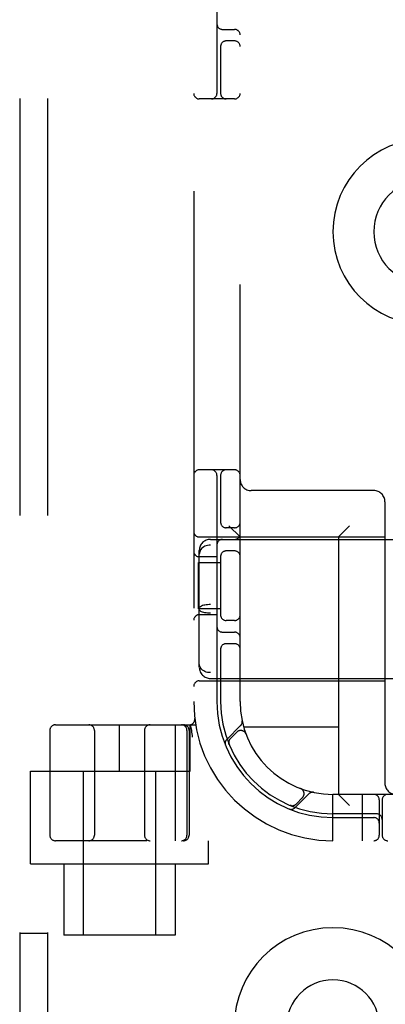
# Model space of a CAD drawing. Header units: inches. Extents: x 0 to 204, y 0 to 132.
# Tile 50 of 99: x 62.083 to 63.068, y 47.518 to 50.173. Entities that reach past the tile are written whole.
import ezdxf

# ---------------------------------------------------------------- set-up
doc = ezdxf.new("R2010")
doc.units = ezdxf.units.IN
doc.header["$LTSCALE"] = 11.243375
doc.header["$MEASUREMENT"] = 0
doc.linetypes.add('HIDDEN', pattern=[0.2, 0.1, -0.1])
doc.layers.add('DEFAULT_2', color=8, linetype='HIDDEN')

msp = doc.modelspace()

# ---------------------------------------------------------------- linework, layer by layer
at = {"layer": 'DEFAULT_2', "color": 8, "linetype": 'HIDDEN'}
for p, q in [((62.0828, 52.2095), (62.0828, 46.7095)), ((62.1578, 52.2095), (62.1578, 46.7095)), ((62.5515, 51.9595), (62.5515, 46.9595)), ((62.614, 50.5845), (62.614, 49.9745)), ((62.6765, 48.3345), (62.6765, 50.5845)), ((62.629, 50.147), (62.6615, 50.147)), ((62.624, 50.1037), (62.624, 49.9745)), ((62.6615, 50.1158), (62.639, 50.1158)), ((62.6615, 49.9595), (62.5665, 49.9595)), ((62.6615, 48.9595), (62.5665, 48.9595)), ((62.614, 48.9445), (62.614, 48.3345)), ((62.624, 48.9445), (62.624, 48.8153)), ((63.0365, 48.9035), (62.7065, 48.9035)), ((63.0665, 48.8735), (63.0665, 48.1145)), ((62.6615, 48.8033), (62.639, 48.8033)), ((62.6765, 48.7785), (62.6465, 48.8085)), ((62.9415, 48.7785), (62.9715, 48.8085)), ((62.5665, 48.7785), (63.0665, 48.7785)), ((62.5965, 48.772), (64.2565, 48.772)), ((62.9415, 48.7785), (62.9415, 48.0845)), ((62.5665, 48.4271), (62.5665, 48.7419)), ((64.2565, 48.7564), (62.5965, 48.7564)), ((62.6615, 48.7408), (62.639, 48.7408)), ((62.614, 48.7251), (62.5665, 48.7251)), ((62.624, 48.7287), (62.624, 48.5653)), ((62.5645, 48.5845), (62.5645, 48.7095)), ((62.5645, 48.7095), (62.624, 48.7095)), ((62.624, 48.5845), (62.5645, 48.5845)), ((64.2565, 48.5962), (62.5965, 48.5962)), ((62.614, 48.5689), (62.5665, 48.5689)), ((64.2565, 48.5728), (62.5965, 48.5728)), ((62.6615, 48.5533), (62.639, 48.5533)), ((62.629, 48.522), (62.6615, 48.522)), ((62.624, 48.4787), (62.624, 48.3345)), ((62.6615, 48.4908), (62.639, 48.4908)), ((64.2565, 48.4127), (62.5965, 48.4127)), ((62.5965, 48.397), (64.2565, 48.397)), ((62.5665, 48.3905), (63.0665, 48.3905)), ((62.5543, 48.2888), (62.5543, 48.2888)), ((62.179, 48.272), (62.5568, 48.272)), ((62.3515, 48.147), (62.3515, 48.272)), ((62.5013, 48.272), (62.5013, 47.9595)), ((62.5415, 48.147), (62.5415, 48.272)), ((62.5462, 48.2579), (62.5428, 48.2724)), ((62.6779, 48.2698), (62.6403, 48.2322)), ((62.9415, 48.2655), (62.6862, 48.2655)), ((62.164, 48.257), (62.164, 47.9745)), ((62.284, 48.257), (62.284, 47.9745)), ((62.419, 48.257), (62.419, 47.9745)), ((62.5334, 48.257), (62.5334, 47.9745)), ((62.539, 48.257), (62.539, 47.9745)), ((62.5462, 48.2579), (62.5463, 48.2574)), ((62.6676, 48.2524), (62.6503, 48.2351)), ((62.6922, 48.2474), (62.6921, 48.2477)), ((62.6922, 48.2474), (62.6923, 48.2471)), ((62.6464, 48.2203), (62.647, 48.2189)), ((62.647, 48.2189), (62.647, 48.219)), ((62.1115, 47.8975), (62.1115, 48.147)), ((62.1115, 48.147), (62.5415, 48.147)), ((62.254, 48.147), (62.254, 47.7045)), ((62.449, 48.147), (62.449, 47.7045)), ((62.8242, 48.0484), (62.8618, 48.0859)), ((62.8391, 48.1003), (62.8394, 48.1002)), ((62.8397, 48.1001), (62.8394, 48.1002)), ((62.9265, 47.9595), (62.9265, 48.0845)), ((63.9265, 48.0845), (62.9265, 48.0845)), ((62.9415, 48.0845), (62.9715, 48.0545)), ((63.0065, 47.9595), (63.0065, 48.0845)), ((62.8109, 48.055), (62.8123, 48.0544)), ((62.8271, 48.0583), (62.8444, 48.0757)), ((63.0515, 48.0695), (63.0515, 47.9745)), ((63.059, 48.0695), (63.059, 47.9745)), ((63.044, 48.032), (62.9265, 48.032)), ((62.9265, 48.022), (63.0365, 48.022)), ((64.674, 47.9595), (62.179, 47.9595)), ((62.5915, 47.8975), (62.5915, 47.9595)), ((62.1115, 47.8975), (62.5915, 47.8975)), ((62.2015, 47.8975), (62.2015, 47.7045)), ((62.5015, 47.8975), (62.5015, 47.7045)), ((62.1578, 47.7095), (62.0828, 47.7095)), ((62.5015, 47.7045), (62.2015, 47.7045))]:
    msp.add_line(p, q, dxfattribs=at)
for points in [[(62.5965, 48.7564), (62.5927, 48.7562), (62.5889, 48.7556), (62.5853, 48.7546), (62.5818, 48.7533), (62.5785, 48.7515), (62.5755, 48.7495), (62.5729, 48.7471), (62.5707, 48.7444), (62.5689, 48.7415), (62.5676, 48.7385), (62.5668, 48.7352), (62.5665, 48.7319)], [(62.5965, 48.5962), (62.5927, 48.5961), (62.5889, 48.5959), (62.5853, 48.5955), (62.5818, 48.5949), (62.5785, 48.5942), (62.5755, 48.5933), (62.5729, 48.5923), (62.5707, 48.5912), (62.5689, 48.5901), (62.5676, 48.5888), (62.5668, 48.5875), (62.5665, 48.5863)], [(62.5965, 48.5728), (62.5927, 48.5729), (62.5889, 48.5732), (62.5853, 48.5736), (62.5818, 48.5742), (62.5785, 48.5749), (62.5755, 48.5757), (62.5729, 48.5767), (62.5707, 48.5778), (62.5689, 48.579), (62.5676, 48.5802), (62.5668, 48.5815), (62.5665, 48.5828)], [(62.5965, 48.4127), (62.5927, 48.4129), (62.5889, 48.4135), (62.5853, 48.4144), (62.5818, 48.4158), (62.5785, 48.4175), (62.5755, 48.4196), (62.5729, 48.4219), (62.5707, 48.4246), (62.5689, 48.4275), (62.5676, 48.4306), (62.5668, 48.4338), (62.5665, 48.4371)], [(62.5484, 48.2391), (62.5478, 48.2435), (62.5473, 48.248), (62.5468, 48.2526), (62.5463, 48.2574)], [(62.647, 48.219), (62.6469, 48.219), (62.6469, 48.2191), (62.6468, 48.2193), (62.6468, 48.2195), (62.6467, 48.2197), (62.6466, 48.2199), (62.6465, 48.2202), (62.6465, 48.2204), (62.6464, 48.2207), (62.6463, 48.221), (62.6463, 48.2212), (62.6462, 48.2215), (62.6462, 48.2218), (62.6461, 48.222), (62.6461, 48.2223), (62.646, 48.2226), (62.646, 48.2228)], [(62.811, 48.0549), (62.811, 48.055), (62.8109, 48.055)], [(62.8147, 48.054), (62.8146, 48.054), (62.8142, 48.0541), (62.8139, 48.0541), (62.8135, 48.0542), (62.8132, 48.0543), (62.8129, 48.0544), (62.8126, 48.0544), (62.8123, 48.0545), (62.812, 48.0546), (62.8117, 48.0547), (62.8115, 48.0548), (62.8112, 48.0549), (62.8111, 48.0549), (62.811, 48.0549)]]:
    msp.add_lwpolyline(points, dxfattribs=at)
for centre, radius, start, end in [((62.629, 50.162), 0.015, 180, 270), ((62.6615, 50.132), 0.015, 0, 90), ((62.639, 50.1008), 0.015, 90, 180), ((62.6615, 50.1008), 0.015, 0, 90), ((62.5665, 49.9745), 0.015, 180, 270), ((62.599, 49.9745), 0.015, 270, 360), ((62.639, 49.9745), 0.015, 180, 270), ((62.6615, 49.9745), 0.015, 270, 360), ((63.1765, 49.6015), 0.25, 90, 270), ((63.1765, 49.6015), 0.14, 90, 270), ((62.5665, 48.9445), 0.015, 90, 180), ((62.599, 48.9445), 0.015, 0, 90), ((62.639, 48.9445), 0.015, 90, 180), ((62.6615, 48.9445), 0.015, 0, 90), ((62.7065, 48.9335), 0.03, 180, 270), ((63.0365, 48.8735), 0.03, 0, 90), ((62.5665, 48.7935), 0.015, 180, 270), ((62.639, 48.8183), 0.015, 180, 270), ((62.6615, 48.8183), 0.015, 270, 360), ((62.5965, 48.742), 0.03, 90, 180), ((62.629, 48.757), 0.015, 90, 180), ((62.6615, 48.787), 0.015, 270, 360), ((62.5665, 48.7401), 0.015, 180, 270), ((62.639, 48.7258), 0.015, 90, 180), ((62.6615, 48.7258), 0.015, 0, 90), ((62.5665, 48.5539), 0.015, 90, 180), ((62.639, 48.5683), 0.015, 180, 270), ((62.6615, 48.5683), 0.015, 270, 0), ((62.629, 48.537), 0.015, 180, 270), ((62.6615, 48.507), 0.015, 0, 90), ((62.639, 48.4758), 0.015, 90, 180), ((62.6615, 48.4758), 0.015, 0, 90), ((62.5965, 48.427), 0.03, 180, 270), ((62.5665, 48.3755), 0.015, 90, 180), ((62.9265, 48.3345), 0.375, 180, 270), ((62.9265, 48.3345), 0.3125, 180, 270), ((62.9265, 48.3345), 0.3025, 180, 270), ((62.9265, 48.3345), 0.25, 180, 270), ((62.5394, 48.287), 0.015, 270, 6.9957), ((62.179, 48.257), 0.015, 90, 180), ((62.269, 48.257), 0.015, 0, 90), ((62.434, 48.257), 0.015, 90, 180), ((62.5184, 48.257), 0.015, 0, 90), ((62.524, 48.257), 0.015, 0, 90), ((62.6677, 48.28), 0.0145, 315, 11.8855), ((62.6609, 48.2245), 0.015, 135, 202.5046), ((62.6783, 48.2418), 0.015, 20.4747, 135), ((62.6506, 48.2219), 0.0145, 135, 202.1958), ((63.0965, 48.1145), 0.03, 180, 270), ((62.8338, 48.0863), 0.015, 315, 69.5253), ((62.872, 48.0757), 0.0145, 78.1145, 135), ((63.0365, 48.0695), 0.015, 0, 90), ((63.074, 48.0695), 0.015, 90, 180), ((62.8165, 48.0689), 0.015, 247.4954, 315), ((62.8139, 48.0586), 0.0145, 247.8042, 315), ((63.044, 48.017), 0.015, 0, 90), ((63.0365, 48.007), 0.015, 0, 90), ((62.179, 47.9745), 0.015, 180, 270), ((62.269, 47.9745), 0.015, 270, 360), ((62.434, 47.9745), 0.015, 180, 270), ((62.5184, 47.9745), 0.015, 270, 360), ((62.524, 47.9745), 0.015, 270, 360), ((63.0365, 47.9745), 0.015, 270, 360), ((63.074, 47.9745), 0.015, 180, 270), ((62.9265, 47.4595), 0.2656, 0, 180), ((62.9265, 47.4595), 0.125, 0, 180)]:
    msp.add_arc(centre, radius, start, end, dxfattribs=at)

doc.saveas('drawing.dxf')
